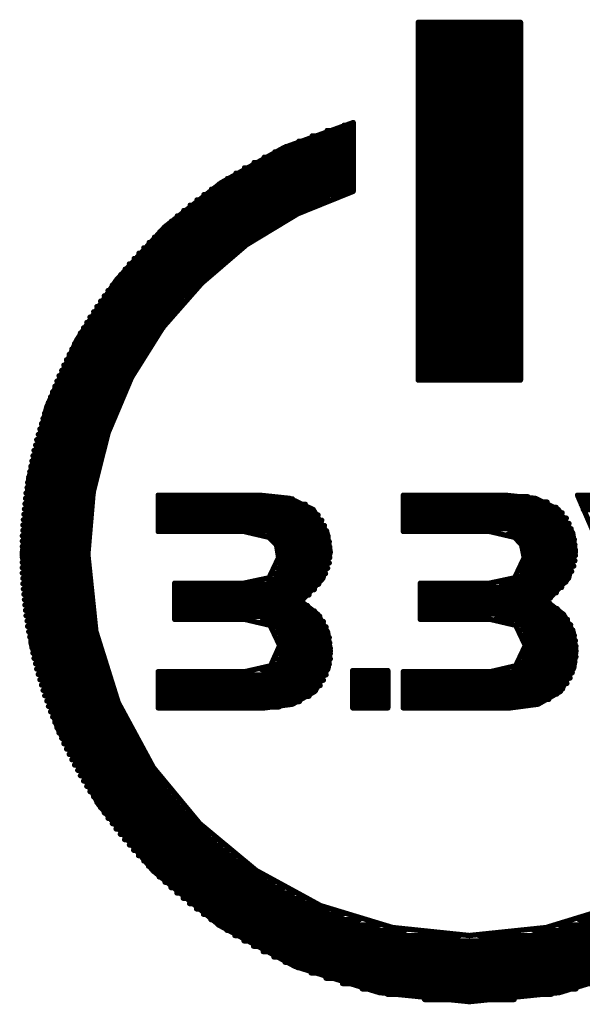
# Model space of a CAD drawing. Extents: x -0.07 to 0.95, y -0.15 to 2.1.
# Tile 9 of 15: x 0.74 to 0.84, y 0.76 to 0.94. Entities that reach past the tile are written whole.
import ezdxf

# ---------------------------------------------------------------- set-up
doc = ezdxf.new("R2010")
doc.units = 0
doc.layers.get('0').update_dxf_attribs({"linetype": 'CONTINUOUS'})
doc.layers.add('gto', color=2, linetype='CONTINUOUS')

# ---------------------------------------------------------------- blocks, each defined once
blk = doc.blocks.new('D15')
at = {"const_width": 0.0005}
blk.add_lwpolyline([(-0.00025, 0, 1), (0.00025, 0, 1)], format="xyb", close=True, dxfattribs=at)

msp = doc.modelspace()

# ---------------------------------------------------------------- linework, layer by layer
at = {"layer": 'gto', "color": 2, "const_width": 0.001}
for points in [[(0.8124, 0.9427), (0.8316, 0.9427)], [(0.8124, 0.8756), (0.8124, 0.9427)], [(0.8124, 0.9423), (0.8316, 0.9423)], [(0.8316, 0.8756), (0.8316, 0.9427)], [(0.8124, 0.9413), (0.8316, 0.9413)], [(0.8124, 0.9403), (0.8316, 0.9403)], [(0.8124, 0.9393), (0.8316, 0.9393)], [(0.8124, 0.9383), (0.8316, 0.9383)], [(0.8124, 0.9373), (0.8316, 0.9373)], [(0.8124, 0.9363), (0.8316, 0.9363)], [(0.8124, 0.9353), (0.8316, 0.9353)], [(0.8124, 0.9343), (0.8316, 0.9343)], [(0.8124, 0.9333), (0.8316, 0.9333)], [(0.8124, 0.9323), (0.8316, 0.9323)], [(0.8124, 0.9313), (0.8316, 0.9313)], [(0.8124, 0.9303), (0.8316, 0.9303)], [(0.8124, 0.9293), (0.8316, 0.9293)], [(0.8124, 0.9283), (0.8316, 0.9283)], [(0.8124, 0.9273), (0.8316, 0.9273)], [(0.8124, 0.9263), (0.8316, 0.9263)], [(0.8124, 0.9253), (0.8316, 0.9253)], [(0.7872, 0.9192), (0.8002, 0.9239)], [(0.7985, 0.9234), (0.8002, 0.9234)], [(0.8002, 0.911), (0.8002, 0.9239)], [(0.8124, 0.9243), (0.8316, 0.9243)], [(0.8124, 0.9233), (0.8316, 0.9233)], [(0.7925, 0.9214), (0.8002, 0.9214)], [(0.7953, 0.9224), (0.8002, 0.9224)], [(0.8124, 0.9223), (0.8316, 0.9223)], [(0.8124, 0.9213), (0.8316, 0.9213)], [(0.7876, 0.9194), (0.8002, 0.9194)], [(0.79, 0.9204), (0.8002, 0.9204)], [(0.8124, 0.9203), (0.8316, 0.9203)], [(0.7754, 0.9126), (0.7872, 0.9192)], [(0.7855, 0.9184), (0.8002, 0.9184)], [(0.8124, 0.9193), (0.8316, 0.9193)], [(0.8124, 0.9183), (0.8316, 0.9183)], [(0.7816, 0.9164), (0.8002, 0.9164)], [(0.7835, 0.9174), (0.8002, 0.9174)], [(0.8124, 0.9173), (0.8316, 0.9173)], [(0.8124, 0.9163), (0.8316, 0.9163)], [(0.7782, 0.9144), (0.8002, 0.9144)], [(0.7798, 0.9154), (0.8002, 0.9154)], [(0.8124, 0.9153), (0.8316, 0.9153)], [(0.8124, 0.9143), (0.8316, 0.9143)], [(0.7648, 0.9043), (0.7754, 0.9126)], [(0.7751, 0.9124), (0.8002, 0.9124)], [(0.7766, 0.9134), (0.8002, 0.9134)], [(0.8124, 0.9133), (0.8316, 0.9133)], [(0.8124, 0.9123), (0.8316, 0.9123)], [(0.7722, 0.9104), (0.7984, 0.9104)], [(0.7736, 0.9114), (0.8002, 0.9114)], [(0.7898, 0.9068), (0.8002, 0.911)], [(0.8124, 0.9113), (0.8316, 0.9113)], [(0.8124, 0.9103), (0.8316, 0.9103)], [(0.7696, 0.9084), (0.7933, 0.9084)], [(0.7709, 0.9094), (0.7957, 0.9094)], [(0.8124, 0.9093), (0.8316, 0.9093)], [(0.8124, 0.9083), (0.8316, 0.9083)], [(0.7672, 0.9064), (0.7891, 0.9064)], [(0.7684, 0.9074), (0.7911, 0.9074)], [(0.7802, 0.901), (0.7898, 0.9068)], [(0.8124, 0.9073), (0.8316, 0.9073)], [(0.7661, 0.9054), (0.7872, 0.9054)], [(0.8124, 0.9063), (0.8316, 0.9063)], [(0.8124, 0.9053), (0.8316, 0.9053)], [(0.7557, 0.8943), (0.7648, 0.9043)], [(0.7639, 0.9034), (0.7839, 0.9034)], [(0.765, 0.9044), (0.7855, 0.9044)], [(0.8124, 0.9043), (0.8316, 0.9043)], [(0.8124, 0.9033), (0.8316, 0.9033)], [(0.7619, 0.9014), (0.7809, 0.9014)], [(0.7629, 0.9024), (0.7823, 0.9024)], [(0.7718, 0.8938), (0.7802, 0.901)], [(0.8124, 0.9023), (0.8316, 0.9023)], [(0.8124, 0.9013), (0.8316, 0.9013)], [(0.76, 0.8994), (0.7782, 0.8994)], [(0.7609, 0.9004), (0.7795, 0.9004)], [(0.8124, 0.9003), (0.8316, 0.9003)], [(0.8124, 0.8993), (0.8316, 0.8993)], [(0.7582, 0.8974), (0.7757, 0.8974)], [(0.7591, 0.8984), (0.7769, 0.8984)], [(0.8124, 0.8983), (0.8316, 0.8983)], [(0.8124, 0.8973), (0.8316, 0.8973)], [(0.7566, 0.8954), (0.7734, 0.8954)], [(0.7574, 0.8964), (0.7746, 0.8964)], [(0.8124, 0.8963), (0.8316, 0.8963)], [(0.8124, 0.8953), (0.8316, 0.8953)], [(0.7483, 0.8831), (0.7557, 0.8943)], [(0.7558, 0.8944), (0.7724, 0.8944)], [(0.7645, 0.8855), (0.7718, 0.8938)], [(0.8124, 0.8943), (0.8316, 0.8943)], [(0.7542, 0.8924), (0.7704, 0.8924)], [(0.755, 0.8934), (0.7714, 0.8934)], [(0.8124, 0.8933), (0.8316, 0.8933)], [(0.8124, 0.8923), (0.8316, 0.8923)], [(0.7528, 0.8904), (0.7685, 0.8904)], [(0.7535, 0.8914), (0.7694, 0.8914)], [(0.8124, 0.8913), (0.8316, 0.8913)], [(0.8124, 0.8903), (0.8316, 0.8903)], [(0.7515, 0.8884), (0.7668, 0.8884)], [(0.7521, 0.8894), (0.7677, 0.8894)], [(0.8124, 0.8893), (0.8316, 0.8893)], [(0.8124, 0.8883), (0.8316, 0.8883)], [(0.7502, 0.8864), (0.7652, 0.8864)], [(0.7508, 0.8874), (0.766, 0.8874)], [(0.8124, 0.8873), (0.8316, 0.8873)], [(0.8124, 0.8863), (0.8316, 0.8863)], [(0.749, 0.8844), (0.7637, 0.8844)], [(0.7496, 0.8854), (0.7645, 0.8854)], [(0.7586, 0.8761), (0.7645, 0.8855)], [(0.8124, 0.8853), (0.8316, 0.8853)], [(0.8124, 0.8843), (0.8316, 0.8843)], [(0.7427, 0.8706), (0.7483, 0.8831)], [(0.7479, 0.8824), (0.7624, 0.8824)], [(0.7485, 0.8834), (0.763, 0.8834)], [(0.8124, 0.8833), (0.8316, 0.8833)], [(0.7474, 0.8814), (0.7617, 0.8814)], [(0.8124, 0.8823), (0.8316, 0.8823)], [(0.8124, 0.8813), (0.8316, 0.8813)], [(0.7464, 0.8794), (0.7605, 0.8794)], [(0.7469, 0.8804), (0.7611, 0.8804)], [(0.8124, 0.8803), (0.8316, 0.8803)], [(0.8124, 0.8793), (0.8316, 0.8793)], [(0.7455, 0.8774), (0.7593, 0.8774)], [(0.7459, 0.8784), (0.7599, 0.8784)], [(0.8124, 0.8783), (0.8316, 0.8783)], [(0.8124, 0.8773), (0.8316, 0.8773)], [(0.7446, 0.8754), (0.7583, 0.8754)], [(0.745, 0.8764), (0.7588, 0.8764)], [(0.7542, 0.8657), (0.7586, 0.8761)], [(0.8124, 0.8763), (0.8316, 0.8763)], [(0.8124, 0.8756), (0.8316, 0.8756)], [(0.7438, 0.8734), (0.7573, 0.8734)], [(0.7442, 0.8744), (0.7578, 0.8744)], [(0.743, 0.8714), (0.7564, 0.8714)], [(0.7434, 0.8724), (0.7568, 0.8724)], [(0.7393, 0.8571), (0.7427, 0.8706)], [(0.7427, 0.8704), (0.7559, 0.8704)], [(0.742, 0.8684), (0.7551, 0.8684)], [(0.7423, 0.8694), (0.7555, 0.8694)], [(0.7414, 0.8664), (0.7544, 0.8664)], [(0.7417, 0.8674), (0.7548, 0.8674)], [(0.7408, 0.8644), (0.7537, 0.8644)], [(0.7411, 0.8654), (0.7541, 0.8654)], [(0.7514, 0.8546), (0.7542, 0.8657)], [(0.7403, 0.8624), (0.7531, 0.8624)], [(0.7406, 0.8634), (0.7534, 0.8634)], [(0.7399, 0.8604), (0.7526, 0.8604)], [(0.7401, 0.8614), (0.7529, 0.8614)], [(0.7395, 0.8584), (0.7521, 0.8584)], [(0.7397, 0.8594), (0.7524, 0.8594)], [(0.7381, 0.8429), (0.7393, 0.8571)], [(0.7393, 0.8574), (0.7519, 0.8574)], [(0.739, 0.8554), (0.7515, 0.8554)], [(0.7391, 0.8564), (0.7517, 0.8564)], [(0.7387, 0.8534), (0.7512, 0.8534)], [(0.7388, 0.8544), (0.7514, 0.8544)], [(0.7504, 0.8429), (0.7514, 0.8546)], [(0.7636, 0.854), (0.7826, 0.854)], [(0.7636, 0.8472), (0.7636, 0.854)], [(0.7636, 0.8533), (0.7888, 0.8533)], [(0.7826, 0.854), (0.7883, 0.8534)], [(0.7883, 0.8534), (0.7927, 0.8513)], [(0.8096, 0.854), (0.8287, 0.854)], [(0.8096, 0.8472), (0.8096, 0.854)], [(0.8096, 0.8537), (0.833, 0.8537)], [(0.8287, 0.854), (0.8344, 0.8534)], [(0.8344, 0.8534), (0.8387, 0.8513)], [(0.8423, 0.854), (0.8596, 0.8141)], [(0.8423, 0.854), (0.8517, 0.854)], [(0.8426, 0.8533), (0.852, 0.8533)], [(0.7385, 0.8514), (0.7509, 0.8514)], [(0.7386, 0.8524), (0.7511, 0.8524)], [(0.7636, 0.8523), (0.7912, 0.8523)], [(0.7636, 0.8513), (0.7927, 0.8513)], [(0.7927, 0.8513), (0.7953, 0.8469)], [(0.8096, 0.8527), (0.8366, 0.8527)], [(0.8096, 0.8517), (0.8383, 0.8517)], [(0.8387, 0.8513), (0.8414, 0.8469)], [(0.843, 0.8523), (0.8524, 0.8523)], [(0.8434, 0.8513), (0.8528, 0.8513)], [(0.7383, 0.8494), (0.7507, 0.8494)], [(0.7384, 0.8504), (0.7508, 0.8504)], [(0.7636, 0.8503), (0.7936, 0.8503)], [(0.7636, 0.8493), (0.7943, 0.8493)], [(0.8096, 0.8507), (0.8394, 0.8507)], [(0.8096, 0.8497), (0.8402, 0.8497)], [(0.7382, 0.8484), (0.7507, 0.8484)], [(0.7382, 0.8474), (0.7506, 0.8474)], [(0.7636, 0.8483), (0.7948, 0.8483)], [(0.7636, 0.8473), (0.7952, 0.8473)], [(0.8096, 0.8487), (0.8407, 0.8487)], [(0.8096, 0.8477), (0.8411, 0.8477)], [(0.7381, 0.8464), (0.7505, 0.8464)], [(0.7636, 0.8472), (0.7797, 0.8472)], [(0.7797, 0.8472), (0.7844, 0.8461)], [(0.7841, 0.8463), (0.7955, 0.8463)], [(0.7844, 0.8461), (0.7858, 0.8447)], [(0.7953, 0.8469), (0.7959, 0.8433)], [(0.8096, 0.8472), (0.8258, 0.8472)], [(0.8258, 0.8472), (0.8305, 0.8461)], [(0.8293, 0.8467), (0.8414, 0.8467)], [(0.8305, 0.8461), (0.8318, 0.8447)], [(0.8311, 0.8457), (0.8417, 0.8457)], [(0.8414, 0.8469), (0.8419, 0.8433)], [(0.7381, 0.8454), (0.7505, 0.8454)], [(0.7381, 0.8444), (0.7505, 0.8444)], [(0.7854, 0.8453), (0.7957, 0.8453)], [(0.7858, 0.8447), (0.7862, 0.8423)], [(0.7859, 0.8443), (0.7958, 0.8443)], [(0.8318, 0.8447), (0.8323, 0.8423)], [(0.8318, 0.8447), (0.8418, 0.8447)], [(0.8321, 0.8437), (0.8419, 0.8437)], [(0.7381, 0.8434), (0.7504, 0.8434)], [(0.7381, 0.8429), (0.7398, 0.826)], [(0.7381, 0.8424), (0.7504, 0.8424)], [(0.7504, 0.8429), (0.7519, 0.8285)], [(0.7844, 0.8385), (0.7862, 0.8423)], [(0.7861, 0.8433), (0.7959, 0.8433)], [(0.7862, 0.8423), (0.7958, 0.8423)], [(0.7945, 0.8384), (0.7959, 0.8433)], [(0.8305, 0.8385), (0.8323, 0.8423)], [(0.8323, 0.8427), (0.8419, 0.8427)], [(0.8406, 0.8384), (0.8419, 0.8433)], [(0.7381, 0.8414), (0.7505, 0.8414)], [(0.7381, 0.8404), (0.7505, 0.8404)], [(0.7859, 0.8403), (0.7954, 0.8403)], [(0.7862, 0.8413), (0.7957, 0.8413)], [(0.8321, 0.8407), (0.8416, 0.8407)], [(0.8323, 0.8417), (0.8418, 0.8417)], [(0.7381, 0.8394), (0.7505, 0.8394)], [(0.7382, 0.8384), (0.7506, 0.8384)], [(0.7797, 0.8375), (0.7844, 0.8385)], [(0.784, 0.8383), (0.7944, 0.8383)], [(0.7854, 0.8393), (0.795, 0.8393)], [(0.7904, 0.8341), (0.7945, 0.8384)], [(0.8258, 0.8375), (0.8305, 0.8385)], [(0.8307, 0.8387), (0.8407, 0.8387)], [(0.8317, 0.8397), (0.8412, 0.8397)], [(0.8365, 0.8341), (0.8406, 0.8384)], [(0.7382, 0.8374), (0.7506, 0.8374)], [(0.7383, 0.8364), (0.7507, 0.8364)], [(0.7667, 0.8375), (0.7797, 0.8375)], [(0.7667, 0.8307), (0.7667, 0.8375)], [(0.7667, 0.8373), (0.7937, 0.8373)], [(0.7667, 0.8363), (0.7929, 0.8363)], [(0.8128, 0.8375), (0.8258, 0.8375)], [(0.8128, 0.8307), (0.8128, 0.8375)], [(0.8128, 0.8367), (0.8393, 0.8367)], [(0.8278, 0.8377), (0.8401, 0.8377)], [(0.7384, 0.8354), (0.7508, 0.8354)], [(0.7385, 0.8344), (0.7509, 0.8344)], [(0.7667, 0.8353), (0.7919, 0.8353)], [(0.8128, 0.8357), (0.8383, 0.8357)], [(0.8128, 0.8347), (0.8372, 0.8347)], [(0.7386, 0.8334), (0.7511, 0.8334)], [(0.7667, 0.8343), (0.7907, 0.8343)], [(0.7667, 0.8333), (0.7916, 0.8333)], [(0.7904, 0.8341), (0.7936, 0.8316)], [(0.8128, 0.8337), (0.8371, 0.8337)], [(0.8128, 0.8327), (0.8385, 0.8327)], [(0.8365, 0.8341), (0.8397, 0.8316)], [(0.7387, 0.8324), (0.7512, 0.8324)], [(0.7388, 0.8314), (0.7514, 0.8314)], [(0.7667, 0.8323), (0.7929, 0.8323)], [(0.7667, 0.8313), (0.7939, 0.8313)], [(0.7667, 0.8307), (0.7799, 0.8307)], [(0.7799, 0.8307), (0.7846, 0.8296)], [(0.7936, 0.8316), (0.7954, 0.8283)], [(0.8128, 0.8317), (0.8396, 0.8317)], [(0.8128, 0.8307), (0.826, 0.8307)], [(0.826, 0.8307), (0.8307, 0.8296)], [(0.8269, 0.8307), (0.8404, 0.8307)], [(0.8397, 0.8316), (0.8415, 0.8283)], [(0.739, 0.8304), (0.7515, 0.8304)], [(0.7391, 0.8294), (0.7517, 0.8294)], [(0.783, 0.8303), (0.7946, 0.8303)], [(0.7846, 0.8296), (0.7864, 0.8258)], [(0.785, 0.8293), (0.7951, 0.8293)], [(0.8306, 0.8297), (0.841, 0.8297)], [(0.8307, 0.8296), (0.8325, 0.8258)], [(0.7393, 0.8284), (0.7519, 0.8284)], [(0.7395, 0.8274), (0.7521, 0.8274)], [(0.7519, 0.8285), (0.7561, 0.8151)], [(0.7859, 0.8283), (0.7954, 0.8283)], [(0.7863, 0.8273), (0.7957, 0.8273)], [(0.7954, 0.8283), (0.7959, 0.8248)], [(0.8317, 0.8287), (0.8414, 0.8287)], [(0.8322, 0.8277), (0.8417, 0.8277)], [(0.8415, 0.8283), (0.842, 0.8248)], [(0.7397, 0.8264), (0.7524, 0.8264)], [(0.7398, 0.826), (0.7447, 0.8103)], [(0.7399, 0.8254), (0.7526, 0.8254)], [(0.7847, 0.822), (0.7864, 0.8258)], [(0.7864, 0.8263), (0.7958, 0.8263)], [(0.7864, 0.8253), (0.7959, 0.8253)], [(0.8307, 0.822), (0.8325, 0.8258)], [(0.8324, 0.8267), (0.8419, 0.8267)], [(0.8325, 0.8257), (0.842, 0.8257)], [(0.7401, 0.8244), (0.7529, 0.8244)], [(0.7403, 0.8234), (0.7531, 0.8234)], [(0.7859, 0.8233), (0.7959, 0.8233)], [(0.7863, 0.8243), (0.7959, 0.8243)], [(0.7955, 0.8216), (0.7959, 0.8248)], [(0.8321, 0.8237), (0.842, 0.8237)], [(0.8324, 0.8247), (0.842, 0.8247)], [(0.8416, 0.8216), (0.842, 0.8248)], [(0.7406, 0.8224), (0.7534, 0.8224)], [(0.7799, 0.8209), (0.7847, 0.822)], [(0.7851, 0.8223), (0.7957, 0.8223)], [(0.793, 0.8172), (0.7955, 0.8216)], [(0.826, 0.8209), (0.8307, 0.822)], [(0.8301, 0.8217), (0.8416, 0.8217)], [(0.8316, 0.8227), (0.8418, 0.8227)], [(0.8391, 0.8172), (0.8416, 0.8216)], [(0.7408, 0.8214), (0.7537, 0.8214)], [(0.7411, 0.8204), (0.7541, 0.8204)], [(0.7636, 0.8141), (0.7636, 0.8209)], [(0.7636, 0.8209), (0.7799, 0.8209)], [(0.7636, 0.8203), (0.7951, 0.8203)], [(0.783, 0.8213), (0.7954, 0.8213)], [(0.8001, 0.8141), (0.8001, 0.8211)], [(0.8001, 0.8211), (0.8067, 0.8211)], [(0.8001, 0.8203), (0.8067, 0.8203)], [(0.8067, 0.8141), (0.8067, 0.8211)], [(0.8096, 0.8209), (0.826, 0.8209)], [(0.8096, 0.8141), (0.8096, 0.8209)], [(0.8096, 0.8207), (0.8413, 0.8207)], [(0.8096, 0.8197), (0.8409, 0.8197)], [(0.7414, 0.8194), (0.7544, 0.8194)], [(0.7417, 0.8184), (0.7548, 0.8184)], [(0.7636, 0.8193), (0.7946, 0.8193)], [(0.7636, 0.8183), (0.794, 0.8183)], [(0.8001, 0.8193), (0.8067, 0.8193)], [(0.8001, 0.8183), (0.8067, 0.8183)], [(0.8096, 0.8187), (0.8403, 0.8187)], [(0.742, 0.8174), (0.7551, 0.8174)], [(0.7423, 0.8164), (0.7555, 0.8164)], [(0.7636, 0.8173), (0.7931, 0.8173)], [(0.7636, 0.8163), (0.7919, 0.8163)], [(0.7888, 0.8148), (0.793, 0.8172)], [(0.8001, 0.8173), (0.8067, 0.8173)], [(0.8001, 0.8163), (0.8067, 0.8163)], [(0.8096, 0.8177), (0.8395, 0.8177)], [(0.8096, 0.8167), (0.8384, 0.8167)], [(0.8349, 0.8148), (0.8391, 0.8172)], [(0.7427, 0.8154), (0.7559, 0.8154)], [(0.743, 0.8144), (0.7564, 0.8144)], [(0.7561, 0.8151), (0.7627, 0.8029)], [(0.7636, 0.8153), (0.7901, 0.8153)], [(0.7636, 0.8143), (0.7863, 0.8143)], [(0.7636, 0.8141), (0.7835, 0.8141)], [(0.7835, 0.8141), (0.7888, 0.8148)], [(0.8001, 0.8153), (0.8067, 0.8153)], [(0.8001, 0.8143), (0.8067, 0.8143)], [(0.8001, 0.8141), (0.8067, 0.8141)], [(0.8096, 0.8157), (0.8369, 0.8157)], [(0.8096, 0.8147), (0.8343, 0.8147)], [(0.8096, 0.8141), (0.8296, 0.8141)], [(0.8296, 0.8141), (0.8349, 0.8148)], [(0.7434, 0.8134), (0.7568, 0.8134)], [(0.7438, 0.8124), (0.7573, 0.8124)], [(0.7442, 0.8114), (0.7577, 0.8114)], [(0.7446, 0.8104), (0.7582, 0.8104)], [(0.7447, 0.8103), (0.7524, 0.796)], [(0.745, 0.8094), (0.7588, 0.8094)], [(0.7455, 0.8084), (0.7593, 0.8084)], [(0.7459, 0.8074), (0.7599, 0.8074)], [(0.7464, 0.8064), (0.7605, 0.8064)], [(0.7469, 0.8054), (0.7611, 0.8054)], [(0.7474, 0.8044), (0.7617, 0.8044)], [(0.7479, 0.8034), (0.7623, 0.8034)], [(0.7485, 0.8024), (0.763, 0.8024)], [(0.749, 0.8014), (0.7637, 0.8014)], [(0.7627, 0.8029), (0.7714, 0.7924)], [(0.7496, 0.8004), (0.7644, 0.8004)], [(0.7502, 0.7994), (0.7652, 0.7994)], [(0.7508, 0.7984), (0.766, 0.7984)], [(0.7515, 0.7974), (0.7668, 0.7974)], [(0.7521, 0.7964), (0.7676, 0.7964)], [(0.7524, 0.796), (0.7626, 0.7836)], [(0.7528, 0.7954), (0.7685, 0.7954)], [(0.7535, 0.7944), (0.7694, 0.7944)], [(0.7542, 0.7934), (0.7704, 0.7934)], [(0.755, 0.7924), (0.7713, 0.7924)], [(0.7714, 0.7924), (0.782, 0.7836)], [(0.7557, 0.7914), (0.7724, 0.7914)], [(0.7565, 0.7904), (0.7734, 0.7904)], [(0.7573, 0.7894), (0.7745, 0.7894)], [(0.7582, 0.7884), (0.7757, 0.7884)], [(0.759, 0.7874), (0.7769, 0.7874)], [(0.7599, 0.7864), (0.7782, 0.7864)], [(0.7609, 0.7854), (0.7795, 0.7854)], [(0.7618, 0.7844), (0.7809, 0.7844)], [(0.7626, 0.7836), (0.7751, 0.7733)], [(0.7628, 0.7834), (0.7823, 0.7834)], [(0.782, 0.7836), (0.7941, 0.777)], [(0.7638, 0.7824), (0.7839, 0.7824)], [(0.7649, 0.7814), (0.7855, 0.7814)], [(0.766, 0.7804), (0.7872, 0.7804)], [(0.7671, 0.7794), (0.7891, 0.7794)], [(0.7683, 0.7784), (0.7911, 0.7784)], [(0.7695, 0.7774), (0.7933, 0.7774)], [(0.7708, 0.7764), (0.7957, 0.7764)], [(0.7721, 0.7754), (0.7983, 0.7754)], [(0.7941, 0.777), (0.8076, 0.7729)], [(0.8364, 0.7729), (0.8498, 0.777)], [(0.7735, 0.7744), (0.8014, 0.7744)], [(0.7749, 0.7734), (0.8051, 0.7734)], [(0.8389, 0.7734), (0.869, 0.7734)], [(0.8426, 0.7744), (0.8705, 0.7744)], [(0.7751, 0.7733), (0.7893, 0.7656)], [(0.7765, 0.7724), (0.81, 0.7724)], [(0.8076, 0.7729), (0.822, 0.7714)], [(0.822, 0.7714), (0.8364, 0.7729)], [(0.834, 0.7724), (0.8675, 0.7724)], [(0.778, 0.7714), (0.8202, 0.7714)], [(0.7797, 0.7704), (0.8643, 0.7704)], [(0.8238, 0.7714), (0.8659, 0.7714)], [(0.7815, 0.7694), (0.8625, 0.7694)], [(0.7833, 0.7684), (0.8607, 0.7684)], [(0.7853, 0.7674), (0.8587, 0.7674)], [(0.7874, 0.7664), (0.8565, 0.7664)], [(0.7893, 0.7656), (0.8051, 0.7607)], [(0.7898, 0.7654), (0.8542, 0.7654)], [(0.7923, 0.7644), (0.8517, 0.7644)], [(0.8389, 0.7607), (0.8547, 0.7656)], [(0.7951, 0.7634), (0.8489, 0.7634)], [(0.7982, 0.7624), (0.8458, 0.7624)], [(0.8019, 0.7614), (0.842, 0.7614)], [(0.8051, 0.7607), (0.822, 0.759)], [(0.822, 0.759), (0.8389, 0.7607)], [(0.8066, 0.7604), (0.8374, 0.7604)], [(0.8136, 0.7594), (0.8304, 0.7594)]]:
    msp.add_lwpolyline(points, dxfattribs=at)

# ---------------------------------------------------------------- block references
at = {"layer": 'gto'}
for p in [(0.8124, 0.9427), (0.8124, 0.9427), (0.8124, 0.9423), (0.8316, 0.9427), (0.8316, 0.9427), (0.8316, 0.9423), (0.8124, 0.9413), (0.8124, 0.9403), (0.8316, 0.9413), (0.8316, 0.9403), (0.8124, 0.9393), (0.8124, 0.9383), (0.8316, 0.9393), (0.8316, 0.9383), (0.8124, 0.9373), (0.8124, 0.9363), (0.8316, 0.9373), (0.8316, 0.9363), (0.8124, 0.9353), (0.8124, 0.9343), (0.8316, 0.9353), (0.8316, 0.9343), (0.8124, 0.9333), (0.8124, 0.9323), (0.8316, 0.9333), (0.8316, 0.9323), (0.8124, 0.9313), (0.8316, 0.9313), (0.8124, 0.9303), (0.8124, 0.9293), (0.8316, 0.9303), (0.8316, 0.9293), (0.8124, 0.9283), (0.8124, 0.9273), (0.8316, 0.9283), (0.8316, 0.9273), (0.8124, 0.9263), (0.8124, 0.9253), (0.8316, 0.9263), (0.8316, 0.9253), (0.7985, 0.9234), (0.8002, 0.9239), (0.8002, 0.9239), (0.8002, 0.9234), (0.8124, 0.9243), (0.8124, 0.9233), (0.8316, 0.9243), (0.8316, 0.9233), (0.7925, 0.9214), (0.7953, 0.9224), (0.8002, 0.9224), (0.8002, 0.9214), (0.8124, 0.9223), (0.8124, 0.9213), (0.8316, 0.9223), (0.8316, 0.9213), (0.7876, 0.9194), (0.79, 0.9204), (0.8002, 0.9204), (0.8002, 0.9194), (0.8124, 0.9203), (0.8316, 0.9203), (0.7855, 0.9184), (0.7872, 0.9192), (0.8002, 0.9184), (0.8124, 0.9193), (0.8124, 0.9183), (0.8316, 0.9193), (0.8316, 0.9183), (0.7816, 0.9164), (0.7835, 0.9174), (0.8002, 0.9174), (0.8002, 0.9164), (0.8124, 0.9173), (0.8124, 0.9163), (0.8316, 0.9173), (0.8316, 0.9163), (0.7782, 0.9144), (0.7798, 0.9154), (0.8002, 0.9154), (0.8002, 0.9144), (0.8124, 0.9153), (0.8124, 0.9143), (0.8316, 0.9153), (0.8316, 0.9143), (0.7751, 0.9124), (0.7754, 0.9126), (0.7754, 0.9126), (0.7766, 0.9134), (0.8002, 0.9134), (0.8002, 0.9124), (0.8124, 0.9133), (0.8124, 0.9123), (0.8316, 0.9133), (0.8316, 0.9123), (0.7722, 0.9104), (0.7736, 0.9114), (0.7984, 0.9104), (0.8002, 0.9114), (0.8002, 0.911), (0.8002, 0.911), (0.8124, 0.9113), (0.8124, 0.9103), (0.8316, 0.9113), (0.8316, 0.9103), (0.7696, 0.9084), (0.7709, 0.9094), (0.7933, 0.9084), (0.7957, 0.9094), (0.8124, 0.9093), (0.8124, 0.9083), (0.8316, 0.9093), (0.8316, 0.9083), (0.7672, 0.9064), (0.7684, 0.9074), (0.7891, 0.9064), (0.7898, 0.9068), (0.7898, 0.9068), (0.7911, 0.9074), (0.8124, 0.9073), (0.8316, 0.9073), (0.7661, 0.9054), (0.7872, 0.9054), (0.8124, 0.9063), (0.8124, 0.9053), (0.8316, 0.9063), (0.8316, 0.9053), (0.7639, 0.9034), (0.7648, 0.9043), (0.765, 0.9044), (0.7839, 0.9034), (0.7855, 0.9044), (0.8124, 0.9043), (0.8124, 0.9033), (0.8316, 0.9043), (0.8316, 0.9033), (0.7619, 0.9014), (0.7629, 0.9024), (0.7802, 0.901), (0.7802, 0.901), (0.7809, 0.9014), (0.7823, 0.9024), (0.8124, 0.9023), (0.8124, 0.9013), (0.8316, 0.9023), (0.8316, 0.9013), (0.76, 0.8994), (0.7609, 0.9004), (0.7782, 0.8994), (0.7795, 0.9004), (0.8124, 0.9003), (0.8124, 0.8993), (0.8316, 0.9003), (0.8316, 0.8993), (0.7582, 0.8974), (0.7591, 0.8984), (0.7757, 0.8974), (0.7769, 0.8984), (0.8124, 0.8983), (0.8124, 0.8973), (0.8316, 0.8983), (0.8316, 0.8973), (0.7566, 0.8954), (0.7574, 0.8964), (0.7734, 0.8954), (0.7746, 0.8964), (0.8124, 0.8963), (0.8124, 0.8953), (0.8316, 0.8963), (0.8316, 0.8953), (0.7557, 0.8943), (0.7558, 0.8944), (0.7718, 0.8938), (0.7718, 0.8938), (0.7724, 0.8944), (0.8124, 0.8943), (0.8316, 0.8943), (0.7542, 0.8924), (0.755, 0.8934), (0.7704, 0.8924), (0.7714, 0.8934), (0.8124, 0.8933), (0.8124, 0.8923), (0.8316, 0.8933), (0.8316, 0.8923), (0.7528, 0.8904), (0.7535, 0.8914), (0.7685, 0.8904), (0.7694, 0.8914), (0.8124, 0.8913), (0.8124, 0.8903), (0.8316, 0.8913), (0.8316, 0.8903), (0.7515, 0.8884), (0.7521, 0.8894), (0.7668, 0.8884), (0.7677, 0.8894), (0.8124, 0.8893), (0.8124, 0.8883), (0.8316, 0.8893), (0.8316, 0.8883), (0.7502, 0.8864), (0.7508, 0.8874), (0.7652, 0.8864), (0.766, 0.8874), (0.8124, 0.8873), (0.8124, 0.8863), (0.8316, 0.8873), (0.8316, 0.8863), (0.749, 0.8844), (0.7496, 0.8854), (0.7637, 0.8844), (0.7645, 0.8855), (0.7645, 0.8855), (0.7645, 0.8854), (0.8124, 0.8853), (0.8124, 0.8843), (0.8316, 0.8853), (0.8316, 0.8843), (0.7479, 0.8824), (0.7483, 0.8831), (0.7485, 0.8834), (0.7624, 0.8824), (0.763, 0.8834), (0.8124, 0.8833), (0.8316, 0.8833), (0.7474, 0.8814), (0.7617, 0.8814), (0.8124, 0.8823), (0.8124, 0.8813), (0.8316, 0.8823), (0.8316, 0.8813), (0.7464, 0.8794), (0.7469, 0.8804), (0.7605, 0.8794), (0.7611, 0.8804), (0.8124, 0.8803), (0.8124, 0.8793), (0.8316, 0.8803), (0.8316, 0.8793), (0.7455, 0.8774), (0.7459, 0.8784), (0.7593, 0.8774), (0.7599, 0.8784), (0.8124, 0.8783), (0.8124, 0.8773), (0.8316, 0.8783), (0.8316, 0.8773), (0.7446, 0.8754), (0.745, 0.8764), (0.7583, 0.8754), (0.7586, 0.8761), (0.7586, 0.8761), (0.7588, 0.8764), (0.8124, 0.8763), (0.8124, 0.8756), (0.8124, 0.8756), (0.8316, 0.8763), (0.8316, 0.8756), (0.8316, 0.8756), (0.7438, 0.8734), (0.7442, 0.8744), (0.7573, 0.8734), (0.7578, 0.8744), (0.743, 0.8714), (0.7434, 0.8724), (0.7564, 0.8714), (0.7568, 0.8724), (0.7427, 0.8706), (0.7427, 0.8706), (0.7427, 0.8704), (0.7559, 0.8704), (0.742, 0.8684), (0.7423, 0.8694), (0.7551, 0.8684), (0.7555, 0.8694), (0.7414, 0.8664), (0.7417, 0.8674), (0.7544, 0.8664), (0.7548, 0.8674), (0.7408, 0.8644), (0.7411, 0.8654), (0.7537, 0.8644), (0.7541, 0.8654), (0.7542, 0.8657), (0.7542, 0.8657), (0.7403, 0.8624), (0.7406, 0.8634), (0.7531, 0.8624), (0.7534, 0.8634), (0.7399, 0.8604), (0.7401, 0.8614), (0.7526, 0.8604), (0.7529, 0.8614), (0.7395, 0.8584), (0.7397, 0.8594), (0.7521, 0.8584), (0.7524, 0.8594), (0.7393, 0.8574), (0.7393, 0.8571), (0.7393, 0.8571), (0.7519, 0.8574), (0.739, 0.8554), (0.7391, 0.8564), (0.7515, 0.8554), (0.7517, 0.8564), (0.7387, 0.8534), (0.7388, 0.8544), (0.7512, 0.8534), (0.7514, 0.8546), (0.7514, 0.8546), (0.7514, 0.8544), (0.7636, 0.854), (0.7636, 0.854), (0.7636, 0.8533), (0.7826, 0.854), (0.7826, 0.854), (0.7883, 0.8534), (0.7883, 0.8534), (0.7888, 0.8533), (0.8096, 0.854), (0.8096, 0.854), (0.8096, 0.8537), (0.8287, 0.854), (0.8287, 0.854), (0.833, 0.8537), (0.8344, 0.8534), (0.8344, 0.8534), (0.8423, 0.854), (0.8423, 0.854), (0.8426, 0.8533), (0.7385, 0.8514), (0.7386, 0.8524), (0.7509, 0.8514), (0.7511, 0.8524), (0.7636, 0.8523), (0.7636, 0.8513), (0.7912, 0.8523), (0.7927, 0.8513), (0.7927, 0.8513), (0.7927, 0.8513), (0.8096, 0.8527), (0.8096, 0.8517), (0.8366, 0.8527), (0.8383, 0.8517), (0.8387, 0.8513), (0.8387, 0.8513), (0.843, 0.8523), (0.8434, 0.8513), (0.7383, 0.8494), (0.7384, 0.8504), (0.7507, 0.8494), (0.7508, 0.8504), (0.7636, 0.8503), (0.7636, 0.8493), (0.7936, 0.8503), (0.7943, 0.8493), (0.8096, 0.8507), (0.8096, 0.8497), (0.8394, 0.8507), (0.8402, 0.8497), (0.7382, 0.8484), (0.7382, 0.8474), (0.7506, 0.8474), (0.7507, 0.8484), (0.7636, 0.8483), (0.7636, 0.8473), (0.7948, 0.8483), (0.7952, 0.8473), (0.8096, 0.8487), (0.8096, 0.8477), (0.8407, 0.8487), (0.8411, 0.8477), (0.7381, 0.8464), (0.7505, 0.8464), (0.7636, 0.8472), (0.7636, 0.8472), (0.7797, 0.8472), (0.7841, 0.8463), (0.7844, 0.8461), (0.7953, 0.8469), (0.7953, 0.8469), (0.7955, 0.8463), (0.8096, 0.8472), (0.8096, 0.8472), (0.8258, 0.8472), (0.8258, 0.8472), (0.8293, 0.8467), (0.8305, 0.8461), (0.8311, 0.8457), (0.8414, 0.8469), (0.8414, 0.8469), (0.8414, 0.8467), (0.8417, 0.8457), (0.7381, 0.8454), (0.7381, 0.8444), (0.7505, 0.8454), (0.7505, 0.8444), (0.7854, 0.8453), (0.7858, 0.8447), (0.7859, 0.8443), (0.7957, 0.8453), (0.7958, 0.8443), (0.8318, 0.8447), (0.8318, 0.8447), (0.8321, 0.8437), (0.8418, 0.8447), (0.8419, 0.8437), (0.7381, 0.8434), (0.7381, 0.8429), (0.7381, 0.8429), (0.7381, 0.8424), (0.7504, 0.8434), (0.7504, 0.8429), (0.7504, 0.8429), (0.7504, 0.8424), (0.7861, 0.8433), (0.7862, 0.8423), (0.7862, 0.8423), (0.7862, 0.8423), (0.7958, 0.8423), (0.7959, 0.8433), (0.7959, 0.8433), (0.7959, 0.8433), (0.8323, 0.8427), (0.8323, 0.8423), (0.8323, 0.8423), (0.8419, 0.8433), (0.8419, 0.8433), (0.8419, 0.8427), (0.7381, 0.8414), (0.7381, 0.8404), (0.7505, 0.8414), (0.7505, 0.8404), (0.7859, 0.8403), (0.7862, 0.8413), (0.7954, 0.8403), (0.7957, 0.8413), (0.8321, 0.8407), (0.8323, 0.8417), (0.8416, 0.8407), (0.8418, 0.8417), (0.7381, 0.8394), (0.7382, 0.8384), (0.7505, 0.8394), (0.7506, 0.8384), (0.784, 0.8383), (0.7844, 0.8385), (0.7844, 0.8385), (0.7854, 0.8393), (0.7944, 0.8383), (0.7945, 0.8384), (0.7945, 0.8384), (0.795, 0.8393), (0.8305, 0.8385), (0.8305, 0.8385), (0.8307, 0.8387), (0.8317, 0.8397), (0.8406, 0.8384), (0.8406, 0.8384), (0.8407, 0.8387), (0.8412, 0.8397), (0.7382, 0.8374), (0.7383, 0.8364), (0.7506, 0.8374), (0.7507, 0.8364), (0.7667, 0.8375), (0.7667, 0.8375), (0.7667, 0.8373), (0.7667, 0.8363), (0.7797, 0.8375), (0.7797, 0.8375), (0.7929, 0.8363), (0.7937, 0.8373), (0.8128, 0.8375), (0.8128, 0.8375), (0.8128, 0.8367), (0.8258, 0.8375), (0.8258, 0.8375), (0.8278, 0.8377), (0.8393, 0.8367), (0.8401, 0.8377), (0.7384, 0.8354), (0.7385, 0.8344), (0.7508, 0.8354), (0.7509, 0.8344), (0.7667, 0.8353), (0.7919, 0.8353), (0.8128, 0.8357), (0.8128, 0.8347), (0.8372, 0.8347), (0.8383, 0.8357), (0.7386, 0.8334), (0.7511, 0.8334), (0.7667, 0.8343), (0.7667, 0.8333), (0.7904, 0.8341), (0.7904, 0.8341), (0.7907, 0.8343), (0.7916, 0.8333), (0.8128, 0.8337), (0.8128, 0.8327), (0.8365, 0.8341), (0.8365, 0.8341), (0.8371, 0.8337), (0.8385, 0.8327), (0.7387, 0.8324), (0.7388, 0.8314), (0.7512, 0.8324), (0.7514, 0.8314), (0.7667, 0.8323), (0.7667, 0.8313), (0.7667, 0.8307), (0.7667, 0.8307), (0.7799, 0.8307), (0.7929, 0.8323), (0.7936, 0.8316), (0.7936, 0.8316), (0.7939, 0.8313), (0.8128, 0.8317), (0.8128, 0.8307), (0.8128, 0.8307), (0.826, 0.8307), (0.826, 0.8307), (0.8269, 0.8307), (0.8396, 0.8317), (0.8397, 0.8316), (0.8397, 0.8316), (0.8404, 0.8307), (0.739, 0.8304), (0.7391, 0.8294), (0.7515, 0.8304), (0.7517, 0.8294), (0.783, 0.8303), (0.7846, 0.8296), (0.785, 0.8293), (0.7946, 0.8303), (0.7951, 0.8293), (0.8306, 0.8297), (0.8307, 0.8296), (0.841, 0.8297), (0.7393, 0.8284), (0.7395, 0.8274), (0.7519, 0.8285), (0.7519, 0.8285), (0.7519, 0.8284), (0.7521, 0.8274), (0.7859, 0.8283), (0.7863, 0.8273), (0.7954, 0.8283), (0.7954, 0.8283), (0.7954, 0.8283), (0.7957, 0.8273), (0.8317, 0.8287), (0.8322, 0.8277), (0.8414, 0.8287), (0.8415, 0.8283), (0.8415, 0.8283), (0.8417, 0.8277), (0.7397, 0.8264), (0.7398, 0.826), (0.7398, 0.826), (0.7399, 0.8254), (0.7524, 0.8264), (0.7526, 0.8254), (0.7864, 0.8263), (0.7864, 0.8258), (0.7864, 0.8258), (0.7864, 0.8253), (0.7958, 0.8263), (0.7959, 0.8253), (0.8324, 0.8267), (0.8325, 0.8258), (0.8325, 0.8258), (0.8325, 0.8257), (0.8419, 0.8267), (0.842, 0.8257), (0.7401, 0.8244), (0.7403, 0.8234), (0.7529, 0.8244), (0.7531, 0.8234), (0.7859, 0.8233), (0.7863, 0.8243), (0.7959, 0.8248), (0.7959, 0.8248), (0.7959, 0.8243), (0.7959, 0.8233), (0.8321, 0.8237), (0.8324, 0.8247), (0.842, 0.8248), (0.842, 0.8248), (0.842, 0.8247), (0.842, 0.8237), (0.7406, 0.8224), (0.7534, 0.8224), (0.7847, 0.822), (0.7847, 0.822), (0.7851, 0.8223), (0.7955, 0.8216), (0.7957, 0.8223), (0.8301, 0.8217), (0.8307, 0.822), (0.8307, 0.822), (0.8316, 0.8227), (0.8416, 0.8217), (0.8416, 0.8216), (0.8418, 0.8227), (0.7408, 0.8214), (0.7411, 0.8204), (0.7537, 0.8214), (0.7541, 0.8204), (0.7636, 0.8209), (0.7636, 0.8209), (0.7636, 0.8203), (0.7799, 0.8209), (0.7799, 0.8209), (0.783, 0.8213), (0.7951, 0.8203), (0.7954, 0.8213), (0.8001, 0.8211), (0.8001, 0.8211), (0.8001, 0.8203), (0.8067, 0.8211), (0.8067, 0.8211), (0.8067, 0.8203), (0.8096, 0.8209), (0.8096, 0.8209), (0.8096, 0.8207), (0.8096, 0.8197), (0.826, 0.8209), (0.826, 0.8209), (0.8409, 0.8197), (0.8413, 0.8207), (0.7414, 0.8194), (0.7417, 0.8184), (0.7544, 0.8194), (0.7548, 0.8184), (0.7636, 0.8193), (0.7636, 0.8183), (0.794, 0.8183), (0.7946, 0.8193), (0.8001, 0.8193), (0.8001, 0.8183), (0.8067, 0.8193), (0.8067, 0.8183), (0.8096, 0.8187), (0.8403, 0.8187), (0.742, 0.8174), (0.7423, 0.8164), (0.7551, 0.8174), (0.7555, 0.8164), (0.7636, 0.8173), (0.7636, 0.8163), (0.7919, 0.8163), (0.793, 0.8172), (0.7931, 0.8173), (0.8001, 0.8173), (0.8001, 0.8163), (0.8067, 0.8173), (0.8067, 0.8163), (0.8096, 0.8177), (0.8096, 0.8167), (0.8384, 0.8167), (0.8391, 0.8172), (0.8395, 0.8177), (0.7427, 0.8154), (0.743, 0.8144), (0.7559, 0.8154), (0.7561, 0.8151), (0.7564, 0.8144), (0.7636, 0.8153), (0.7636, 0.8143), (0.7636, 0.8141), (0.7636, 0.8141), (0.7835, 0.8141), (0.7863, 0.8143), (0.7888, 0.8148), (0.7901, 0.8153), (0.8001, 0.8153), (0.8001, 0.8143), (0.8001, 0.8141), (0.8001, 0.8141), (0.8067, 0.8153), (0.8067, 0.8143), (0.8067, 0.8141), (0.8096, 0.8157), (0.8096, 0.8147), (0.8096, 0.8141), (0.8096, 0.8141), (0.8296, 0.8141), (0.8296, 0.8141), (0.8343, 0.8147), (0.8349, 0.8148), (0.8369, 0.8157), (0.7434, 0.8134), (0.7438, 0.8124), (0.7568, 0.8134), (0.7573, 0.8124), (0.7442, 0.8114), (0.7446, 0.8104), (0.7577, 0.8114), (0.7582, 0.8104), (0.7447, 0.8103), (0.7447, 0.8103), (0.745, 0.8094), (0.7588, 0.8094), (0.7455, 0.8084), (0.7459, 0.8074), (0.7593, 0.8084), (0.7599, 0.8074), (0.7464, 0.8064), (0.7469, 0.8054), (0.7605, 0.8064), (0.7611, 0.8054), (0.7474, 0.8044), (0.7479, 0.8034), (0.7617, 0.8044), (0.7623, 0.8034), (0.7485, 0.8024), (0.749, 0.8014), (0.7627, 0.8029), (0.763, 0.8024), (0.7637, 0.8014), (0.7496, 0.8004), (0.7502, 0.7994), (0.7644, 0.8004), (0.7652, 0.7994), (0.7508, 0.7984), (0.766, 0.7984), (0.7515, 0.7974), (0.7521, 0.7964), (0.7524, 0.796), (0.7524, 0.796), (0.7668, 0.7974), (0.7676, 0.7964), (0.7528, 0.7954), (0.7535, 0.7944), (0.7685, 0.7954), (0.7694, 0.7944), (0.7542, 0.7934), (0.755, 0.7924), (0.7704, 0.7934), (0.7713, 0.7924), (0.7714, 0.7924), (0.7557, 0.7914), (0.7565, 0.7904), (0.7724, 0.7914), (0.7734, 0.7904), (0.7573, 0.7894), (0.7582, 0.7884), (0.7745, 0.7894), (0.7757, 0.7884), (0.759, 0.7874), (0.7599, 0.7864), (0.7769, 0.7874), (0.7782, 0.7864), (0.7609, 0.7854), (0.7795, 0.7854), (0.7618, 0.7844), (0.7626, 0.7836), (0.7626, 0.7836), (0.7628, 0.7834), (0.7809, 0.7844), (0.782, 0.7836), (0.7823, 0.7834), (0.7638, 0.7824), (0.7649, 0.7814), (0.7839, 0.7824), (0.7855, 0.7814), (0.766, 0.7804), (0.7671, 0.7794), (0.7872, 0.7804), (0.7891, 0.7794), (0.7683, 0.7784), (0.7695, 0.7774), (0.7911, 0.7784), (0.7933, 0.7774), (0.7708, 0.7764), (0.7721, 0.7754), (0.7941, 0.777), (0.7957, 0.7764), (0.7983, 0.7754), (0.7735, 0.7744), (0.7749, 0.7734), (0.8014, 0.7744), (0.8051, 0.7734), (0.8389, 0.7734), (0.8426, 0.7744), (0.7751, 0.7733), (0.7751, 0.7733), (0.7765, 0.7724), (0.8076, 0.7729), (0.8076, 0.7729), (0.81, 0.7724), (0.834, 0.7724), (0.8364, 0.7729), (0.8364, 0.7729), (0.778, 0.7714), (0.7797, 0.7704), (0.8202, 0.7714), (0.822, 0.7714), (0.8238, 0.7714), (0.7815, 0.7694), (0.7833, 0.7684), (0.7853, 0.7674), (0.7874, 0.7664), (0.7893, 0.7656), (0.7893, 0.7656), (0.7898, 0.7654), (0.7923, 0.7644), (0.7951, 0.7634), (0.7982, 0.7624), (0.8019, 0.7614), (0.8051, 0.7607), (0.8051, 0.7607), (0.8389, 0.7607), (0.8389, 0.7607), (0.842, 0.7614), (0.8066, 0.7604), (0.8136, 0.7594), (0.822, 0.759), (0.822, 0.759), (0.8304, 0.7594), (0.8374, 0.7604)]:
    msp.add_blockref('D15', p, dxfattribs=at)

doc.saveas('drawing.dxf')
